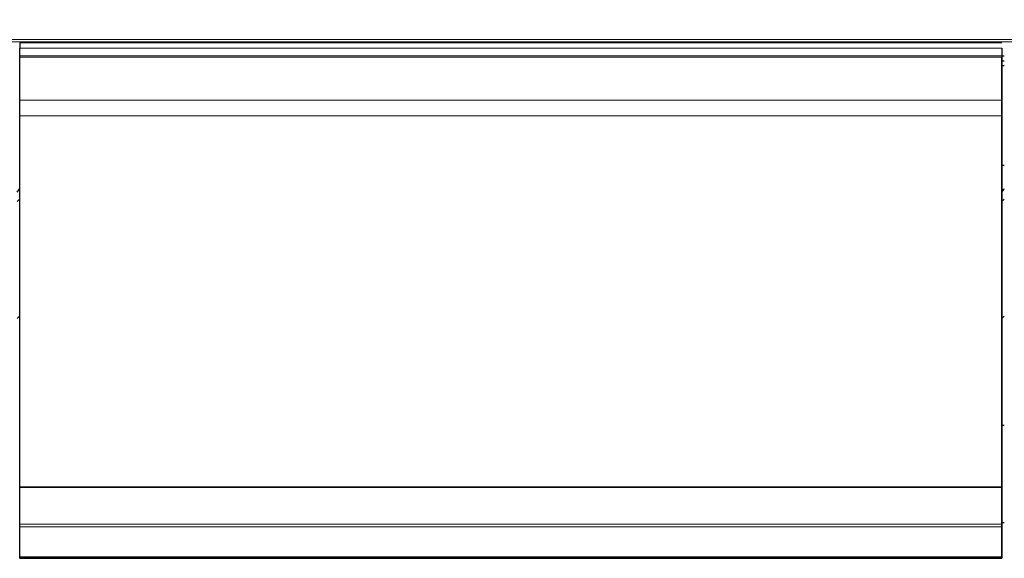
# Model space of a CAD drawing. Header units: inches. Extents: x 0 to 23760, y -13 to 16800.
# Tile 141 of 256: x 5411 to 6531, y 13008 to 13621. Entities that reach past the tile are written whole.
import ezdxf

# ---------------------------------------------------------------- set-up
doc = ezdxf.new("R2010")
doc.units = ezdxf.units.IN
doc.layers.add('1', color=7, linetype='Continuous', true_color=0xffffff)
doc.layers.add('254', color=7, linetype='Continuous', true_color=0xffffff)
doc.styles.add('latin_extended', font='simplex.shx')
doc.dimstyles.get("Standard").update_dxf_attribs({"dimtxt": 0.18, "dimasz": 0.18, "dimexe": 0.18, "dimexo": 0.0625, "dimgap": 0.09, "dimtad": 0, "dimtih": 1, "dimtoh": 1, "dimdec": 4, "dimzin": 0, "dimdsep": 46, "dimtxsty": 'Standard', "dimcen": 0.09, "dimadec": 0, "dimazin": 0, "dimtfac": 1, "dimtdec": 4, "dimtofl": 0, "dimtmove": 0, "dimatfit": 3, "dimfxl": 1, "dimtolj": 1, "dimtzin": 0, "dimarcsym": 0})

# ---------------------------------------------------------------- blocks, each defined once
blk = doc.blocks.new('_U12')
at = {"layer": '254', "color": 3, "linetype": 'Continuous', "lineweight": 13, "transparency": 16777216}
for p, q in [((8888.5, 13749.4), (8888.5, 9407)), ((1002.6, 13394.4), (1002.6, 9407)), ((1142.6, 9447), (8748.5, 9447))]:
    blk.add_line(p, q, dxfattribs=at)
at = {"layer": '254', "color": 3, "transparency": 16777216}
for points in [[(1142.6, 9470.3), (1142.6, 9423.6), (1002.6, 9447)], [(8748.5, 9423.6), (8748.5, 9470.3), (8888.5, 9447)]]:
    blk.add_solid(points, dxfattribs=at)
at = {"layer": 'Defpoints', "color": 0, "transparency": 16777216}
for p in [(8888.5, 13789.4), (1002.6, 13434.4), (8888.5, 9447)]:
    blk.add_point(p, dxfattribs=at)
at = {"layer": '254', "color": 2, "lineweight": 13, "transparency": 16777216, "insert": (4702.2, 9657), "char_height": 140, "attachment_point": 1, "style": 'latin_extended'}
blk.add_mtext('\\A1;7886', dxfattribs=at)

msp = doc.modelspace()

# ---------------------------------------------------------------- linework, layer by layer
at = {"layer": '1', "color": 110, "linetype": 'Continuous', "lineweight": 13}
for p, q in [((2913.034, 13598.124), (7670.034, 13598.124)), ((2913.034, 13595.568), (7670.034, 13595.568)), ((5411.034, 13588.343), (6528.034, 13588.343)), ((5411.034, 13579.437), (6528.034, 13579.437)), ((5411.034, 13578.122), (6528.034, 13578.122)), ((5411.034, 13577.966), (6528.034, 13577.966)), ((5411.034, 13577.853), (6528.034, 13577.853)), ((5411.034, 13529.01), (6528.034, 13529.01)), ((5411.034, 13511.269), (6528.034, 13511.269)), ((5411.034, 13046.799), (6528.034, 13046.799)), ((5411.034, 13043.69), (6528.034, 13043.69)), ((5411.034, 13009.567), (6528.034, 13009.567)), ((5411.034, 13009.031), (6528.034, 13009.031))]:
    msp.add_line(p, q, dxfattribs=at)
at = {"layer": '1', "color": 2, "linetype": 'Continuous', "lineweight": 25}
for p, q in [((6528.034, 13594.265), (5411.034, 13594.265)), ((5411.034, 13594.265), (5411.034, 13588.343)), ((5411.034, 13579.437), (5411.034, 13588.343)), ((6528.034, 13588.343), (6528.034, 13579.437)), ((6528.034, 13588.343), (6528.034, 13577.282)), ((5411.034, 13578.122), (5411.034, 13579.437)), ((5411.034, 13577.966), (5411.034, 13578.122)), ((5411.034, 13577.853), (5411.034, 13577.966)), ((5411.034, 13529.01), (5411.034, 13577.853)), ((6527.982, 13579.518), (6531.029, 13579.518)), ((6528.034, 13579.437), (6528.034, 13578.122)), ((6528.034, 13578.122), (6528.034, 13577.966)), ((6528.034, 13577.966), (6528.034, 13577.853)), ((6528.034, 13577.853), (6528.034, 13529.01)), ((6528.034, 13571.048), (6528.034, 13577.282)), ((6527.982, 13573.778), (6531.029, 13573.778)), ((6527.982, 13568.456), (6531.029, 13568.456)), ((6528.034, 13550.124), (6528.034, 13571.048)), ((6528.034, 13506.415), (6528.034, 13550.124)), ((5411.034, 13511.269), (5411.034, 13529.01)), ((6528.034, 13529.01), (6528.034, 13511.269)), ((5411.034, 13089.507), (5411.034, 13511.269)), ((6528.034, 13511.269), (6528.034, 13089.507)), ((6528.034, 13026.363), (6528.034, 13506.415)), ((6528.029, 13455.082), (6531.033, 13455.082)), ((6530.964, 13159.112), (6527.992, 13159.112)), ((5411.034, 13088.94), (5411.034, 13089.507)), ((5411.034, 13089.507), (6528.034, 13089.507)), ((5411.034, 13046.799), (5411.034, 13088.94)), ((5411.034, 13088.94), (6528.034, 13088.94)), ((6528.034, 13089.507), (6528.034, 13088.94)), ((6528.034, 13088.94), (6528.034, 13046.799)), ((6530.964, 13048.236), (6527.992, 13048.236)), ((5411.034, 13043.69), (5411.034, 13046.799)), ((5411.034, 13009.567), (5411.034, 13043.69)), ((6528.034, 13046.799), (6528.034, 13043.69)), ((6528.034, 13043.69), (6528.034, 13009.567)), ((6528.034, 13013.562), (6528.034, 13026.363)), ((5411.034, 13009.031), (5411.034, 13009.567)), ((5411.034, 13008.071), (5411.034, 13009.031)), ((5411.034, 13008.071), (6528.034, 13008.071)), ((6528.034, 13008.071), (6528.034, 13013.562)), ((6528.034, 13009.567), (6528.034, 13009.031)), ((6528.034, 13009.031), (6528.034, 13008.071))]:
    msp.add_line(p, q, dxfattribs=at)
for centre, major_axis, start_param, end_param in [((5187.194, 13461.842), (-235.228, 0), 2.7900288, 2.82920053), ((6307.194, 13461.842), (-235.228, 0), 2.7900288, 2.82920053), ((5187.194, 13461.842), (244, 0), 5.84404956, 5.87389469), ((6307.194, 13461.842), (244, 0), 5.84404956, 5.87389469), ((5187.194, 13328.79), (244, 0), 5.84404956, 5.87389469), ((6307.194, 13328.79), (244, 0), 5.84404956, 5.87389469)]:
    msp.add_ellipse(centre, major_axis=major_axis, ratio=0.46174861, start_param=start_param, end_param=end_param, dxfattribs=at)

# ---------------------------------------------------------------- dimensions: what is measured, and where the dimension line sits
at = {"layer": '254', "color": 2, "linetype": 'Continuous', "lineweight": 13}
dim = msp.add_linear_dim(base=(8888.534, 9446.967), p1=(1002.554, 13434.36), p2=(8888.534, 13789.353), dimstyle='Standard', override={"dimscale": 40, "dimtxt": 3.5, "dimasz": 3.5, "dimexe": 1, "dimexo": 1, "dimgap": 1.75, "dimtad": 1, "dimtih": 1, "dimtoh": 0, "dimdec": 0, "dimlfac": 1, "dimzin": 8, "dimdsep": 46, "dimlunit": 2, "dimtxsty": 'latin_extended', "dimsah": 1, "dimse1": 0, "dimse2": 0, "dimsd1": 0, "dimsd2": 0, "dimclrd": 3, "dimclre": 3, "dimclrt": 2, "dimtol": 0, "dimtm": -0.1, "dimtfac": 0.714286, "dimtdec": 3, "dimtofl": 1, "dimtmove": 0, "dimtzin": 8, "dimlwd": 13, "dimlwe": 13}, dxfattribs=at)
dim.commit()
dim.dimension.update_dxf_attribs({"geometry": '_U12', "text_midpoint": (4945.544, 9446.967), "dimtype": 160})

doc.saveas('drawing.dxf')
